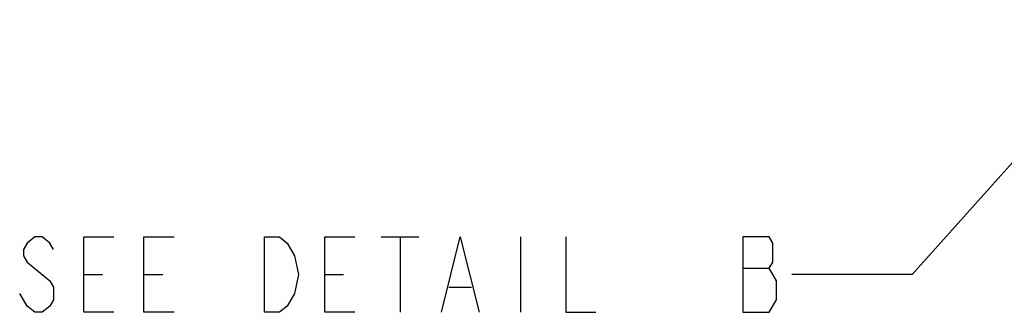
# Model space of a CAD drawing. Header units: inches. Extents: x 0 to 117, y 0 to 83.
# Tile 23 of 74: x 62.97 to 73.18, y 22.69 to 25.73. Entities that reach past the tile are written whole.
import ezdxf

# ---------------------------------------------------------------- set-up
doc = ezdxf.new("R2010")
doc.units = ezdxf.units.IN
doc.header["$LTSCALE"] = 6.431102
doc.header["$MEASUREMENT"] = 0
doc.layers.get('0').update_dxf_attribs({"linetype": 'CONTINUOUS'})
doc.styles.get("Standard").update_dxf_attribs({"font": 'txt', "width": 0.8})
doc.dimstyles.get("Standard").update_dxf_attribs({"dimtxt": 0.78125, "dimasz": 0.1875, "dimexe": 0.18, "dimexo": 0.0625, "dimgap": 0.09, "dimtad": 1, "dimdec": 1, "dimzin": 4, "dimdsep": 46, "dimtxsty": 'STANDARD', "dimblk": '_FILLED', "dimblk1": '_FILLED', "dimblk2": '_FILLED', "dimcen": 0.09, "dimadec": 0, "dimazin": 0, "dimtp": 0.1, "dimtm": 0.1, "dimtfac": 1, "dimtdec": 1, "dimtofl": 0, "dimtmove": 0, "dimatfit": 3, "dimldrblk": '_FILLED', "dimfxl": 1, "dimtolj": 1, "dimtzin": 4, "dimarcsym": 0})

# ---------------------------------------------------------------- blocks, each defined once
blk = doc.blocks.new('_FILLED')
at = {"color": 0, "linetype": 'BYBLOCK'}
blk.add_solid([(0, 0), (-1, 0.167), (-1, -0.167)], dxfattribs=at)

msp = doc.modelspace()

# ---------------------------------------------------------------- linework, layer by layer
at = {"color": 7, "linetype": 'CONTINUOUS'}
for p, q in [((66.7192, 23.4758), (67.1098, 23.4758)), ((66.9145, 23.4758), (66.9145, 22.6945)), ((68.1645, 23.4758), (68.1645, 22.6945)), ((63.6332, 23.0851), (63.8285, 23.0851)), ((64.2582, 23.0851), (64.4535, 23.0851)), ((66.1332, 23.0851), (66.3285, 23.0851)), ((70.4692, 23.1502), (70.7426, 23.1502)), ((70.8207, 22.8247), (70.8207, 23.02)), ((63.0473, 22.7596), (62.9692, 22.8898)), ((67.4223, 22.9549), (67.6567, 22.9549))]:
    msp.add_line(p, q, dxfattribs=at)
for points in [[(63.3207, 23.3455), (63.2817, 23.4107), (63.2035, 23.4758), (63.1254, 23.4758), (63.0473, 23.4107), (63.0082, 23.3455), (63.0082, 23.2804), (63.0473, 23.2153), (63.2817, 23.02)], [(63.9457, 22.6945), (63.6332, 22.6945), (63.6332, 23.4758), (63.9457, 23.4758)], [(64.5707, 22.6945), (64.2582, 22.6945), (64.2582, 23.4758), (64.5707, 23.4758)], [(65.5082, 23.4758), (65.6645, 23.4758), (65.7426, 23.4107)], [(65.8207, 22.8898), (65.7426, 22.7596), (65.6645, 22.6945), (65.5082, 22.6945), (65.5082, 23.4758)], [(65.7426, 23.4107), (65.8207, 23.2804), (65.8598, 23.0851), (65.8207, 22.8898)], [(66.4457, 22.6945), (66.1332, 22.6945), (66.1332, 23.4758), (66.4457, 23.4758)], [(67.3442, 22.6945), (67.5395, 23.4758), (67.7348, 22.6945)], [(68.6332, 23.4758), (68.6332, 22.6945), (68.9457, 22.6945)], [(70.8207, 23.02), (70.7426, 23.1502), (70.7817, 23.2153), (70.7817, 23.4107), (70.7426, 23.4758), (70.4692, 23.4758)], [(70.4692, 23.4758), (70.4692, 22.6945), (70.7426, 22.6945), (70.8207, 22.8247)], [(63.2817, 23.02), (63.3207, 22.9549), (63.3207, 22.8247), (63.2817, 22.7596), (63.2035, 22.6945), (63.1254, 22.6945), (63.0473, 22.7596)]]:
    msp.add_lwpolyline(points, dxfattribs=at)

# ---------------------------------------------------------------- leaders
msp.add_leader([(74.5895, 25.7263), (72.227, 23.0851), (70.977, 23.0851)], dimstyle='STANDARD', override={"dimtad": 0}, dxfattribs=at)

doc.saveas('drawing.dxf')
